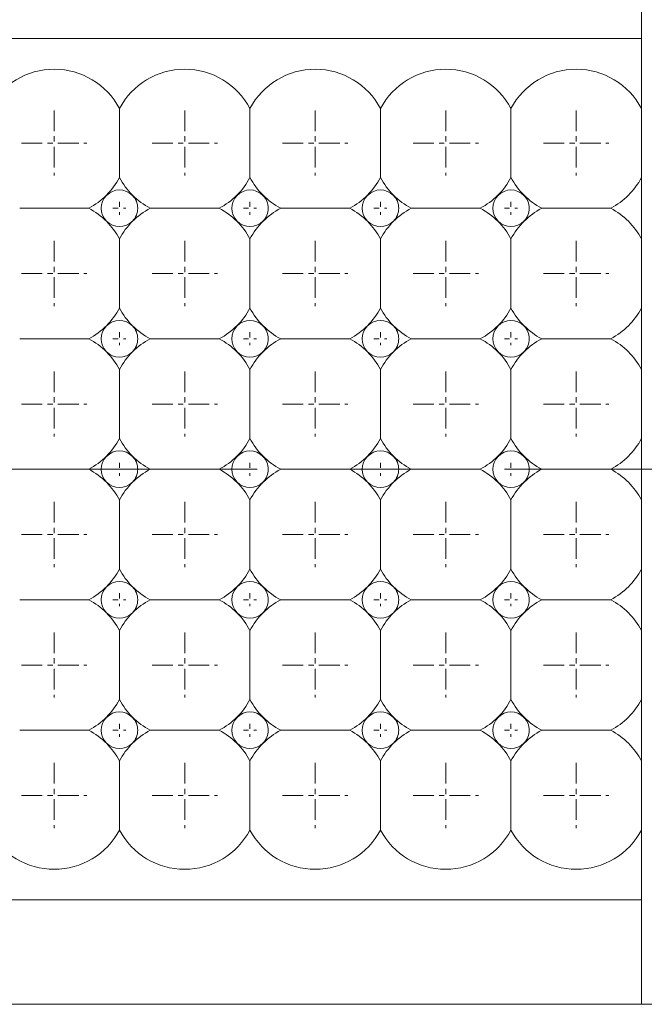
# Model space of a CAD drawing. Header units: millimetres. Extents: x -201 to 202, y 143 to 428.
# Tile 16 of 28: x 25 to 37, y 275 to 294. Entities that reach past the tile are written whole.
import ezdxf

# ---------------------------------------------------------------- set-up
doc = ezdxf.new("R2010")
doc.units = ezdxf.units.MM
doc.header["$LTSCALE"] = 0.25
doc.linetypes.add('CENTER', pattern=[50.8, 31.75, -6.35, 6.35, -6.35])
for name, color, linetype, lineweight in [('BASE', 7, 'Continuous', 20), ('CENTER', 1, 'CENTER', 9), ('DIMENSION', 6, 'Continuous', 9), ('LED LENS', 7, 'Continuous', 20), ('SIDE PLATE', 7, 'Continuous', 20)]:
    doc.layers.add(name, color=color, linetype=linetype, lineweight=lineweight)
doc.styles.add('VS Standard', font='msgothic.ttc', dxfattribs={"height": 3})
doc.dimstyles.new('VS Standard x0.5', dxfattribs={"dimtxt": 3, "dimasz": 3, "dimexe": 0.5, "dimexo": 0.8, "dimgap": 0.5, "dimtad": 3, "dimlfac": 2, "dimrnd": 0.0001, "dimzin": 9, "dimdsep": 46, "dimtxsty": 'VS Standard', "dimcen": 0, "dimaunit": 1, "dimadec": 0, "dimazin": 2, "dimtfac": 1, "dimtmove": 0, "dimatfit": 3, "dimfxl": 1, "dimtolj": 1, "dimtzin": 0, "dimarcsym": 0})

# ---------------------------------------------------------------- blocks, each defined once
blk = doc.blocks.new('*D222')
at = {"layer": 'Defpoints', "color": 0}
for p in [(38.235, 325.775), (-115.265, 290.869), (38.235, 290.869)]:
    blk.add_point(p, dxfattribs=at)
at = {"layer": 'DIMENSION', "color": 0, "lineweight": -2}
for p, q in [((-115.265, 291.669), (-115.265, 326.275)), ((38.235, 291.669), (38.235, 326.275)), ((-112.265, 325.775), (35.235, 325.775))]:
    blk.add_line(p, q, dxfattribs=at)
at = {"layer": 'DIMENSION', "color": 0}
for points in [[(-112.265, 326.275), (-112.265, 325.275), (-115.265, 325.775)], [(35.235, 325.275), (35.235, 326.275), (38.235, 325.775)]]:
    blk.add_solid(points, dxfattribs=at)
at = {"layer": 'DIMENSION', "color": 0, "insert": (-38.515, 328.027), "char_height": 3, "attachment_point": 5, "style": 'VS Standard'}
blk.add_mtext('\\A1;\\A1;(307)', dxfattribs=at)

msp = doc.modelspace()

# ---------------------------------------------------------------- linework, layer by layer
at = {"layer": 'BASE'}
for p, q in [((36.4858, 295.6194), (36.4858, 275.1194)), ((36.4858, 293.6194), (-113.5142, 293.6194)), ((-113.5142, 277.1194), (36.4858, 277.1194)), ((36.4858, 275.1194), (-113.5142, 275.1194))]:
    msp.add_line(p, q, dxfattribs=at)
at = {"layer": 'CENTER', "ltscale": 0.05}
for p, q in [((25.2358, 292.2444), (25.2358, 290.9944)), ((27.7358, 292.2444), (27.7358, 290.9944)), ((30.2358, 292.2444), (30.2358, 290.9944)), ((32.7358, 292.2444), (32.7358, 290.9944)), ((35.2358, 292.2444), (35.2358, 290.9944)), ((24.6108, 291.6194), (25.8608, 291.6194)), ((27.1108, 291.6194), (28.3608, 291.6194)), ((29.6108, 291.6194), (30.8608, 291.6194)), ((32.1108, 291.6194), (33.3608, 291.6194)), ((34.6108, 291.6194), (35.8608, 291.6194)), ((25.2358, 289.7444), (25.2358, 288.4944)), ((27.7358, 289.7444), (27.7358, 288.4944)), ((30.2358, 289.7444), (30.2358, 288.4944)), ((32.7358, 289.7444), (32.7358, 288.4944)), ((35.2358, 289.7444), (35.2358, 288.4944)), ((24.6108, 289.1194), (25.8608, 289.1194)), ((27.1108, 289.1194), (28.3608, 289.1194)), ((29.6108, 289.1194), (30.8608, 289.1194)), ((32.1108, 289.1194), (33.3608, 289.1194)), ((34.6108, 289.1194), (35.8608, 289.1194)), ((25.2358, 287.2444), (25.2358, 285.9944)), ((27.7358, 287.2444), (27.7358, 285.9944)), ((30.2358, 287.2444), (30.2358, 285.9944)), ((32.7358, 287.2444), (32.7358, 285.9944)), ((35.2358, 287.2444), (35.2358, 285.9944)), ((24.6108, 286.6194), (25.8608, 286.6194)), ((27.1108, 286.6194), (28.3608, 286.6194)), ((29.6108, 286.6194), (30.8608, 286.6194)), ((32.1108, 286.6194), (33.3608, 286.6194)), ((34.6108, 286.6194), (35.8608, 286.6194)), ((25.2358, 284.7444), (25.2358, 283.4944)), ((27.7358, 284.7444), (27.7358, 283.4944)), ((30.2358, 284.7444), (30.2358, 283.4944)), ((32.7358, 284.7444), (32.7358, 283.4944)), ((35.2358, 284.7444), (35.2358, 283.4944)), ((24.6108, 284.1194), (25.8608, 284.1194)), ((27.1108, 284.1194), (28.3608, 284.1194)), ((29.6108, 284.1194), (30.8608, 284.1194)), ((32.1108, 284.1194), (33.3608, 284.1194)), ((34.6108, 284.1194), (35.8608, 284.1194)), ((25.2358, 282.2444), (25.2358, 280.9944)), ((27.7358, 282.2444), (27.7358, 280.9944)), ((30.2358, 282.2444), (30.2358, 280.9944)), ((32.7358, 282.2444), (32.7358, 280.9944)), ((35.2358, 282.2444), (35.2358, 280.9944)), ((24.6108, 281.6194), (25.8608, 281.6194)), ((27.1108, 281.6194), (28.3608, 281.6194)), ((29.6108, 281.6194), (30.8608, 281.6194)), ((32.1108, 281.6194), (33.3608, 281.6194)), ((34.6108, 281.6194), (35.8608, 281.6194)), ((25.2358, 279.7444), (25.2358, 278.4944)), ((27.7358, 279.7444), (27.7358, 278.4944)), ((30.2358, 279.7444), (30.2358, 278.4944)), ((32.7358, 279.7444), (32.7358, 278.4944)), ((35.2358, 279.7444), (35.2358, 278.4944)), ((24.6108, 279.1194), (25.8608, 279.1194)), ((27.1108, 279.1194), (28.3608, 279.1194)), ((29.6108, 279.1194), (30.8608, 279.1194)), ((32.1108, 279.1194), (33.3608, 279.1194)), ((34.6108, 279.1194), (35.8608, 279.1194))]:
    msp.add_line(p, q, dxfattribs=at)
at = {"layer": 'CENTER', "ltscale": 0.01}
for p, q in [((26.4858, 290.4944), (26.4858, 290.2444)), ((28.9858, 290.4944), (28.9858, 290.2444)), ((31.4858, 290.4944), (31.4858, 290.2444)), ((33.9858, 290.4944), (33.9858, 290.2444)), ((26.3608, 290.3694), (26.6108, 290.3694)), ((28.8608, 290.3694), (29.1108, 290.3694)), ((31.3608, 290.3694), (31.6108, 290.3694)), ((33.8608, 290.3694), (34.1108, 290.3694)), ((26.3608, 287.8694), (26.6108, 287.8694)), ((26.4858, 287.9944), (26.4858, 287.7444)), ((28.8608, 287.8694), (29.1108, 287.8694)), ((28.9858, 287.9944), (28.9858, 287.7444)), ((31.3608, 287.8694), (31.6108, 287.8694)), ((31.4858, 287.9944), (31.4858, 287.7444)), ((33.8608, 287.8694), (34.1108, 287.8694)), ((33.9858, 287.9944), (33.9858, 287.7444)), ((26.4858, 285.4944), (26.4858, 285.2444)), ((28.9858, 285.4944), (28.9858, 285.2444)), ((31.4858, 285.4944), (31.4858, 285.2444)), ((33.9858, 285.4944), (33.9858, 285.2444)), ((26.3608, 285.3694), (26.6108, 285.3694)), ((28.8608, 285.3694), (29.1108, 285.3694)), ((31.3608, 285.3694), (31.6108, 285.3694)), ((33.8608, 285.3694), (34.1108, 285.3694)), ((26.4858, 282.9944), (26.4858, 282.7444)), ((28.9858, 282.9944), (28.9858, 282.7444)), ((31.4858, 282.9944), (31.4858, 282.7444)), ((33.9858, 282.9944), (33.9858, 282.7444)), ((26.3608, 282.8694), (26.6108, 282.8694)), ((28.8608, 282.8694), (29.1108, 282.8694)), ((31.3608, 282.8694), (31.6108, 282.8694)), ((33.8608, 282.8694), (34.1108, 282.8694)), ((26.4858, 280.4944), (26.4858, 280.2444)), ((28.9858, 280.4944), (28.9858, 280.2444)), ((31.4858, 280.4944), (31.4858, 280.2444)), ((33.9858, 280.4944), (33.9858, 280.2444)), ((26.3608, 280.3694), (26.6108, 280.3694)), ((28.8608, 280.3694), (29.1108, 280.3694)), ((31.3608, 280.3694), (31.6108, 280.3694)), ((33.8608, 280.3694), (34.1108, 280.3694))]:
    msp.add_line(p, q, dxfattribs=at)
at = {"layer": 'CENTER'}
msp.add_line((-118.5142, 285.3694), (41.4858, 285.3694), dxfattribs=at)
at = {"layer": 'LED LENS'}
for p, q in [((36.4858, 293.6194), (36.4858, 277.1194)), ((26.4858, 292.2808), (26.4858, 291.6194)), ((28.9858, 292.2808), (28.9858, 291.6194)), ((31.4858, 292.2808), (31.4858, 291.6194)), ((33.9858, 292.2808), (33.9858, 291.6194)), ((26.4858, 291.6194), (26.4858, 290.958)), ((28.9858, 291.6194), (28.9858, 290.958)), ((31.4858, 291.6194), (31.4858, 290.958)), ((33.9858, 291.6194), (33.9858, 290.958)), ((24.5744, 290.3694), (25.8973, 290.3694)), ((27.0744, 290.3694), (28.3973, 290.3694)), ((29.5744, 290.3694), (30.8973, 290.3694)), ((32.0744, 290.3694), (33.3973, 290.3694)), ((34.5744, 290.3694), (35.8973, 290.3694)), ((26.4858, 289.7808), (26.4858, 289.1194)), ((28.9858, 289.7808), (28.9858, 289.1194)), ((31.4858, 289.7808), (31.4858, 289.1194)), ((33.9858, 289.7808), (33.9858, 289.1194)), ((26.4858, 289.1194), (26.4858, 288.458)), ((28.9858, 289.1194), (28.9858, 288.458)), ((31.4858, 289.1194), (31.4858, 288.458)), ((33.9858, 289.1194), (33.9858, 288.458)), ((24.5744, 287.8694), (25.8973, 287.8694)), ((27.0744, 287.8694), (28.3973, 287.8694)), ((29.5744, 287.8694), (30.8973, 287.8694)), ((32.0744, 287.8694), (33.3973, 287.8694)), ((34.5744, 287.8694), (35.8973, 287.8694)), ((26.4858, 287.2808), (26.4858, 286.6194)), ((28.9858, 287.2808), (28.9858, 286.6194)), ((31.4858, 287.2808), (31.4858, 286.6194)), ((33.9858, 287.2808), (33.9858, 286.6194)), ((26.4858, 286.6194), (26.4858, 285.958)), ((28.9858, 286.6194), (28.9858, 285.958)), ((31.4858, 286.6194), (31.4858, 285.958)), ((33.9858, 286.6194), (33.9858, 285.958)), ((24.5744, 285.3694), (25.8973, 285.3694)), ((27.0744, 285.3694), (28.3973, 285.3694)), ((29.5744, 285.3694), (30.8973, 285.3694)), ((32.0744, 285.3694), (33.3973, 285.3694)), ((34.5744, 285.3694), (35.8973, 285.3694)), ((26.4858, 284.7808), (26.4858, 284.1194)), ((28.9858, 284.7808), (28.9858, 284.1194)), ((31.4858, 284.7808), (31.4858, 284.1194)), ((33.9858, 284.7808), (33.9858, 284.1194)), ((26.4858, 284.1194), (26.4858, 283.458)), ((28.9858, 284.1194), (28.9858, 283.458)), ((31.4858, 284.1194), (31.4858, 283.458)), ((33.9858, 284.1194), (33.9858, 283.458)), ((24.5744, 282.8694), (25.8973, 282.8694)), ((27.0744, 282.8694), (28.3973, 282.8694)), ((29.5744, 282.8694), (30.8973, 282.8694)), ((32.0744, 282.8694), (33.3973, 282.8694)), ((34.5744, 282.8694), (35.8973, 282.8694)), ((26.4858, 282.2808), (26.4858, 281.6194)), ((28.9858, 282.2808), (28.9858, 281.6194)), ((31.4858, 282.2808), (31.4858, 281.6194)), ((33.9858, 281.6194), (33.9858, 282.2808)), ((26.4858, 281.6194), (26.4858, 280.958)), ((28.9858, 281.6194), (28.9858, 280.958)), ((31.4858, 281.6194), (31.4858, 280.958)), ((33.9858, 280.958), (33.9858, 281.6194)), ((24.5744, 280.3694), (25.8973, 280.3694)), ((27.0744, 280.3694), (28.3973, 280.3694)), ((29.5744, 280.3694), (30.8973, 280.3694)), ((32.0744, 280.3694), (33.3973, 280.3694)), ((34.5744, 280.3694), (35.8973, 280.3694)), ((26.4858, 279.7808), (26.4858, 279.1194)), ((28.9858, 279.7808), (28.9858, 279.1194)), ((31.4858, 279.1194), (31.4858, 279.7808)), ((33.9858, 279.1194), (33.9858, 279.7808)), ((26.4858, 279.1194), (26.4858, 278.458)), ((28.9858, 279.1194), (28.9858, 278.458)), ((31.4858, 278.458), (31.4858, 279.1194)), ((33.9858, 278.458), (33.9858, 279.1194))]:
    msp.add_line(p, q, dxfattribs=at)
for centre, radius, start, end in [((25.2358, 291.6194), 1.4142, 27.88557, 152.11443), ((27.7358, 291.6194), 1.4142, 27.88557, 152.11443), ((30.2358, 291.6194), 1.4142, 27.88557, 152.11443), ((32.7358, 291.6194), 1.4142, 27.88557, 152.11443), ((35.2358, 291.6194), 1.4142, 27.88557, 152.11443), ((25.2358, 291.6194), 1.4142, 315, 332.11443), ((27.7358, 291.6194), 1.4142, 207.88557, 225), ((27.7358, 291.6194), 1.4142, 315, 332.11443), ((30.2358, 291.6194), 1.4142, 207.88557, 225), ((30.2358, 291.6194), 1.4142, 315, 332.11443), ((32.7358, 291.6194), 1.4142, 207.88557, 225), ((32.7358, 291.6194), 1.4142, 315, 332.11443), ((35.2358, 291.6194), 1.4142, 207.88557, 225), ((35.2358, 291.6194), 1.4142, 297.88557, 332.11443), ((26.4858, 290.3694), 0.35, 45, 135), ((28.9858, 290.3694), 0.35, 45, 135), ((31.4858, 290.3694), 0.35, 45, 135), ((33.9858, 290.3694), 0.35, 45, 135), ((25.2358, 291.6194), 1.4142, 297.88557, 315), ((26.4858, 290.3694), 0.35, 135, 225), ((26.4858, 290.3694), 0.35, 0, 45), ((27.7358, 291.6194), 1.4142, 225, 242.11443), ((27.7358, 291.6194), 1.4142, 297.88557, 315), ((28.9858, 290.3694), 0.35, 135, 225), ((28.9858, 290.3694), 0.35, 0, 45), ((30.2358, 291.6194), 1.4142, 225, 242.11443), ((30.2358, 291.6194), 1.4142, 297.88557, 315), ((31.4858, 290.3694), 0.35, 135, 225), ((31.4858, 290.3694), 0.35, 0, 45), ((32.7358, 291.6194), 1.4142, 225, 242.11443), ((32.7358, 291.6194), 1.4142, 297.88557, 315), ((33.9858, 290.3694), 0.35, 135, 225), ((33.9858, 290.3694), 0.35, 0, 45), ((35.2358, 291.6194), 1.4142, 225, 242.11443), ((25.2358, 289.1194), 1.4142, 45, 62.11443), ((26.4858, 290.3694), 0.35, 315, 0), ((27.7358, 289.1194), 1.4142, 117.88557, 135), ((27.7358, 289.1194), 1.4142, 45, 62.11443), ((28.9858, 290.3694), 0.35, 315, 0), ((30.2358, 289.1194), 1.4142, 117.88557, 135), ((30.2358, 289.1194), 1.4142, 45, 62.11443), ((31.4858, 290.3694), 0.35, 315, 0), ((32.7358, 289.1194), 1.4142, 117.88557, 135), ((32.7358, 289.1194), 1.4142, 45, 62.11443), ((33.9858, 290.3694), 0.35, 315, 0), ((35.2358, 289.1194), 1.4142, 117.88557, 135), ((35.2358, 289.1194), 1.4142, 27.88557, 62.11443), ((25.2358, 289.1194), 1.4142, 27.88557, 45), ((26.4858, 290.3694), 0.35, 225, 315), ((27.7358, 289.1194), 1.4142, 135, 152.11443), ((27.7358, 289.1194), 1.4142, 27.88557, 45), ((28.9858, 290.3694), 0.35, 225, 315), ((30.2358, 289.1194), 1.4142, 135, 152.11443), ((30.2358, 289.1194), 1.4142, 27.88557, 45), ((31.4858, 290.3694), 0.35, 225, 315), ((32.7358, 289.1194), 1.4142, 135, 152.11443), ((32.7358, 289.1194), 1.4142, 27.88557, 45), ((33.9858, 290.3694), 0.35, 225, 315), ((35.2358, 289.1194), 1.4142, 135, 152.11443), ((25.2358, 289.1194), 1.4142, 315, 332.11443), ((27.7358, 289.1194), 1.4142, 207.88557, 225), ((27.7358, 289.1194), 1.4142, 315, 332.11443), ((30.2358, 289.1194), 1.4142, 207.88557, 225), ((30.2358, 289.1194), 1.4142, 315, 332.11443), ((32.7358, 289.1194), 1.4142, 207.88557, 225), ((32.7358, 289.1194), 1.4142, 315, 332.11443), ((35.2358, 289.1194), 1.4142, 207.88557, 225), ((35.2358, 289.1194), 1.4142, 297.88557, 332.11443), ((25.2358, 289.1194), 1.4142, 297.88557, 315), ((26.4858, 287.8694), 0.35, 135, 225), ((26.4858, 287.8694), 0.35, 45, 135), ((26.4858, 287.8694), 0.35, 0, 45), ((27.7358, 289.1194), 1.4142, 225, 242.11443), ((27.7358, 289.1194), 1.4142, 297.88557, 315), ((28.9858, 287.8694), 0.35, 135, 225), ((28.9858, 287.8694), 0.35, 45, 135), ((28.9858, 287.8694), 0.35, 0, 45), ((30.2358, 289.1194), 1.4142, 225, 242.11443), ((30.2358, 289.1194), 1.4142, 297.88557, 315), ((31.4858, 287.8694), 0.35, 135, 225), ((31.4858, 287.8694), 0.35, 45, 135), ((31.4858, 287.8694), 0.35, 0, 45), ((32.7358, 289.1194), 1.4142, 225, 242.11443), ((32.7358, 289.1194), 1.4142, 297.88557, 315), ((33.9858, 287.8694), 0.35, 135, 225), ((33.9858, 287.8694), 0.35, 45, 135), ((33.9858, 287.8694), 0.35, 0, 45), ((35.2358, 289.1194), 1.4142, 225, 242.11443), ((25.2358, 286.6194), 1.4142, 45, 62.11443), ((26.4858, 287.8694), 0.35, 315, 0), ((27.7358, 286.6194), 1.4142, 117.88557, 135), ((27.7358, 286.6194), 1.4142, 45, 62.11443), ((28.9858, 287.8694), 0.35, 315, 0), ((30.2358, 286.6194), 1.4142, 117.88557, 135), ((30.2358, 286.6194), 1.4142, 45, 62.11443), ((31.4858, 287.8694), 0.35, 315, 0), ((32.7358, 286.6194), 1.4142, 117.88557, 135), ((32.7358, 286.6194), 1.4142, 45, 62.11443), ((33.9858, 287.8694), 0.35, 315, 0), ((35.2358, 286.6194), 1.4142, 117.88557, 135), ((35.2358, 286.6194), 1.4142, 27.88557, 62.11443), ((25.2358, 286.6194), 1.4142, 27.88557, 45), ((26.4858, 287.8694), 0.35, 225, 315), ((27.7358, 286.6194), 1.4142, 135, 152.11443), ((27.7358, 286.6194), 1.4142, 27.88557, 45), ((28.9858, 287.8694), 0.35, 225, 315), ((30.2358, 286.6194), 1.4142, 135, 152.11443), ((30.2358, 286.6194), 1.4142, 27.88557, 45), ((31.4858, 287.8694), 0.35, 225, 315), ((32.7358, 286.6194), 1.4142, 135, 152.11443), ((32.7358, 286.6194), 1.4142, 27.88557, 45), ((33.9858, 287.8694), 0.35, 225, 315), ((35.2358, 286.6194), 1.4142, 135, 152.11443), ((25.2358, 286.6194), 1.4142, 315, 332.11443), ((27.7358, 286.6194), 1.4142, 207.88557, 225), ((27.7358, 286.6194), 1.4142, 315, 332.11443), ((30.2358, 286.6194), 1.4142, 207.88557, 225), ((30.2358, 286.6194), 1.4142, 315, 332.11443), ((32.7358, 286.6194), 1.4142, 207.88557, 225), ((32.7358, 286.6194), 1.4142, 315, 332.11443), ((35.2358, 286.6194), 1.4142, 207.88557, 225), ((35.2358, 286.6194), 1.4142, 297.88557, 332.11443), ((25.2358, 286.6194), 1.4142, 297.88557, 315), ((26.4858, 285.3694), 0.35, 135, 225), ((26.4858, 285.3694), 0.35, 45, 135), ((26.4858, 285.3694), 0.35, 0, 45), ((27.7358, 286.6194), 1.4142, 225, 242.11443), ((27.7358, 286.6194), 1.4142, 297.88557, 315), ((28.9858, 285.3694), 0.35, 135, 225), ((28.9858, 285.3694), 0.35, 45, 135), ((28.9858, 285.3694), 0.35, 0, 45), ((30.2358, 286.6194), 1.4142, 225, 242.11443), ((30.2358, 286.6194), 1.4142, 297.88557, 315), ((31.4858, 285.3694), 0.35, 135, 225), ((31.4858, 285.3694), 0.35, 45, 135), ((31.4858, 285.3694), 0.35, 0, 45), ((32.7358, 286.6194), 1.4142, 225, 242.11443), ((32.7358, 286.6194), 1.4142, 297.88557, 315), ((33.9858, 285.3694), 0.35, 135, 225), ((33.9858, 285.3694), 0.35, 45, 135), ((33.9858, 285.3694), 0.35, 0, 45), ((35.2358, 286.6194), 1.4142, 225, 242.11443), ((25.2358, 284.1194), 1.4142, 45, 62.11443), ((26.4858, 285.3694), 0.35, 315, 0), ((27.7358, 284.1194), 1.4142, 117.88557, 135), ((27.7358, 284.1194), 1.4142, 45, 62.11443), ((28.9858, 285.3694), 0.35, 315, 0), ((30.2358, 284.1194), 1.4142, 117.88557, 135), ((30.2358, 284.1194), 1.4142, 45, 62.11443), ((31.4858, 285.3694), 0.35, 315, 0), ((32.7358, 284.1194), 1.4142, 117.88557, 135), ((32.7358, 284.1194), 1.4142, 45, 62.11443), ((33.9858, 285.3694), 0.35, 315, 0), ((35.2358, 284.1194), 1.4142, 117.88557, 135), ((35.2358, 284.1194), 1.4142, 27.88557, 62.11443), ((25.2358, 284.1194), 1.4142, 27.88557, 45), ((26.4858, 285.3694), 0.35, 225, 315), ((27.7358, 284.1194), 1.4142, 135, 152.11443), ((27.7358, 284.1194), 1.4142, 27.88557, 45), ((28.9858, 285.3694), 0.35, 225, 315), ((30.2358, 284.1194), 1.4142, 135, 152.11443), ((30.2358, 284.1194), 1.4142, 27.88557, 45), ((31.4858, 285.3694), 0.35, 225, 315), ((32.7358, 284.1194), 1.4142, 135, 152.11443), ((32.7358, 284.1194), 1.4142, 27.88557, 45), ((33.9858, 285.3694), 0.35, 225, 315), ((35.2358, 284.1194), 1.4142, 135, 152.11443), ((25.2358, 284.1194), 1.4142, 315, 332.11443), ((27.7358, 284.1194), 1.4142, 207.88557, 225), ((27.7358, 284.1194), 1.4142, 315, 332.11443), ((30.2358, 284.1194), 1.4142, 207.88557, 225), ((30.2358, 284.1194), 1.4142, 315, 332.11443), ((32.7358, 284.1194), 1.4142, 207.88557, 225), ((32.7358, 284.1194), 1.4142, 315, 332.11443), ((35.2358, 284.1194), 1.4142, 207.88557, 225), ((35.2358, 284.1194), 1.4142, 297.88557, 332.11443), ((26.4858, 282.8694), 0.35, 45, 135), ((28.9858, 282.8694), 0.35, 45, 135), ((31.4858, 282.8694), 0.35, 45, 135), ((33.9858, 282.8694), 0.35, 45, 135), ((25.2358, 284.1194), 1.4142, 297.88557, 315), ((26.4858, 282.8694), 0.35, 135, 225), ((26.4858, 282.8694), 0.35, 0, 45), ((27.7358, 284.1194), 1.4142, 225, 242.11443), ((27.7358, 284.1194), 1.4142, 297.88557, 315), ((28.9858, 282.8694), 0.35, 135, 225), ((28.9858, 282.8694), 0.35, 0, 45), ((30.2358, 284.1194), 1.4142, 225, 242.11443), ((30.2358, 284.1194), 1.4142, 297.88557, 315), ((31.4858, 282.8694), 0.35, 135, 225), ((31.4858, 282.8694), 0.35, 0, 45), ((32.7358, 284.1194), 1.4142, 225, 242.11443), ((32.7358, 284.1194), 1.4142, 297.88557, 315), ((33.9858, 282.8694), 0.35, 135, 225), ((33.9858, 282.8694), 0.35, 0, 45), ((35.2358, 284.1194), 1.4142, 225, 242.11443), ((25.2358, 281.6194), 1.4142, 45, 62.11443), ((26.4858, 282.8694), 0.35, 315, 0), ((27.7358, 281.6194), 1.4142, 117.88557, 135), ((27.7358, 281.6194), 1.4142, 45, 62.11443), ((28.9858, 282.8694), 0.35, 315, 0), ((30.2358, 281.6194), 1.4142, 117.88557, 135), ((30.2358, 281.6194), 1.4142, 45, 62.11443), ((31.4858, 282.8694), 0.35, 315, 0), ((32.7358, 281.6194), 1.4142, 117.88557, 135), ((32.7358, 281.6194), 1.4142, 45, 62.11443), ((33.9858, 282.8694), 0.35, 315, 0), ((35.2358, 281.6194), 1.4142, 117.88557, 135), ((35.2358, 281.6194), 1.4142, 27.88557, 62.11443), ((25.2358, 281.6194), 1.4142, 27.88557, 45), ((26.4858, 282.8694), 0.35, 225, 315), ((27.7358, 281.6194), 1.4142, 135, 152.11443), ((27.7358, 281.6194), 1.4142, 27.88557, 45), ((28.9858, 282.8694), 0.35, 225, 315), ((30.2358, 281.6194), 1.4142, 135, 152.11443), ((30.2358, 281.6194), 1.4142, 27.88557, 45), ((31.4858, 282.8694), 0.35, 225, 315), ((32.7358, 281.6194), 1.4142, 135, 152.11443), ((32.7358, 281.6194), 1.4142, 27.88557, 45), ((33.9858, 282.8694), 0.35, 225, 315), ((35.2358, 281.6194), 1.4142, 135, 152.11443), ((25.2358, 281.6194), 1.4142, 315, 332.11443), ((27.7358, 281.6194), 1.4142, 207.88557, 225), ((27.7358, 281.6194), 1.4142, 315, 332.11443), ((30.2358, 281.6194), 1.4142, 207.88557, 225), ((30.2358, 281.6194), 1.4142, 315, 332.11443), ((32.7358, 281.6194), 1.4142, 207.88557, 225), ((32.7358, 281.6194), 1.4142, 315, 332.11443), ((35.2358, 281.6194), 1.4142, 207.88557, 225), ((35.2358, 281.6194), 1.4142, 297.88557, 332.11443), ((26.4858, 280.3694), 0.35, 45, 135), ((28.9858, 280.3694), 0.35, 45, 135), ((31.4858, 280.3694), 0.35, 45, 135), ((33.9858, 280.3694), 0.35, 45, 135), ((25.2358, 281.6194), 1.4142, 297.88557, 315), ((26.4858, 280.3694), 0.35, 135, 225), ((26.4858, 280.3694), 0.35, 0, 45), ((27.7358, 281.6194), 1.4142, 225, 242.11443), ((27.7358, 281.6194), 1.4142, 297.88557, 315), ((28.9858, 280.3694), 0.35, 135, 225), ((28.9858, 280.3694), 0.35, 0, 45), ((30.2358, 281.6194), 1.4142, 225, 242.11443), ((30.2358, 281.6194), 1.4142, 297.88557, 315), ((31.4858, 280.3694), 0.35, 135, 225), ((31.4858, 280.3694), 0.35, 0, 45), ((32.7358, 281.6194), 1.4142, 225, 242.11443), ((32.7358, 281.6194), 1.4142, 297.88557, 315), ((33.9858, 280.3694), 0.35, 135, 225), ((33.9858, 280.3694), 0.35, 0, 45), ((35.2358, 281.6194), 1.4142, 225, 242.11443), ((25.2358, 279.1194), 1.4142, 45, 62.11443), ((26.4858, 280.3694), 0.35, 315, 0), ((27.7358, 279.1194), 1.4142, 117.88557, 135), ((27.7358, 279.1194), 1.4142, 45, 62.11443), ((28.9858, 280.3694), 0.35, 315, 0), ((30.2358, 279.1194), 1.4142, 117.88557, 135), ((30.2358, 279.1194), 1.4142, 45, 62.11443), ((31.4858, 280.3694), 0.35, 315, 0), ((32.7358, 279.1194), 1.4142, 117.88557, 135), ((32.7358, 279.1194), 1.4142, 45, 62.11443), ((33.9858, 280.3694), 0.35, 315, 0), ((35.2358, 279.1194), 1.4142, 117.88557, 135), ((35.2358, 279.1194), 1.4142, 27.88557, 62.11443), ((25.2358, 279.1194), 1.4142, 27.88557, 45), ((26.4858, 280.3694), 0.35, 225, 315), ((27.7358, 279.1194), 1.4142, 135, 152.11443), ((27.7358, 279.1194), 1.4142, 27.88557, 45), ((28.9858, 280.3694), 0.35, 225, 315), ((30.2358, 279.1194), 1.4142, 135, 152.11443), ((30.2358, 279.1194), 1.4142, 27.88557, 45), ((31.4858, 280.3694), 0.35, 225, 315), ((32.7358, 279.1194), 1.4142, 135, 152.11443), ((32.7358, 279.1194), 1.4142, 27.88557, 45), ((33.9858, 280.3694), 0.35, 225, 315), ((35.2358, 279.1194), 1.4142, 135, 152.11443), ((25.2358, 279.1194), 1.4142, 207.88557, 332.11443), ((27.7358, 279.1194), 1.4142, 207.88557, 332.11443), ((30.2358, 279.1194), 1.4142, 207.88557, 332.11443), ((32.7358, 279.1194), 1.4142, 207.88557, 332.11443), ((35.2358, 279.1194), 1.4142, 207.88557, 332.11443)]:
    msp.add_arc(centre, radius, start, end, dxfattribs=at)
at = {"layer": 'SIDE PLATE'}
msp.add_lwpolyline([(37.2358, 275.1194), (37.2358, 295.6194), (36.4858, 295.6194), (36.4858, 275.1194)], close=True, dxfattribs=at)

# ---------------------------------------------------------------- dimensions: what is measured, and where the dimension line sits
at = {"layer": 'DIMENSION'}
dim = msp.add_linear_dim(base=(38.2349, 325.7753), p1=(-115.2651, 290.8694), p2=(38.2349, 290.8694), text='\\A1;(<>)', dimstyle='VS Standard x0.5', dxfattribs=at)
dim.commit()
dim.dimension.update_dxf_attribs({"geometry": '*D222', "text_midpoint": (-38.5151, 325.7753), "dimtype": 160})

doc.saveas('drawing.dxf')
